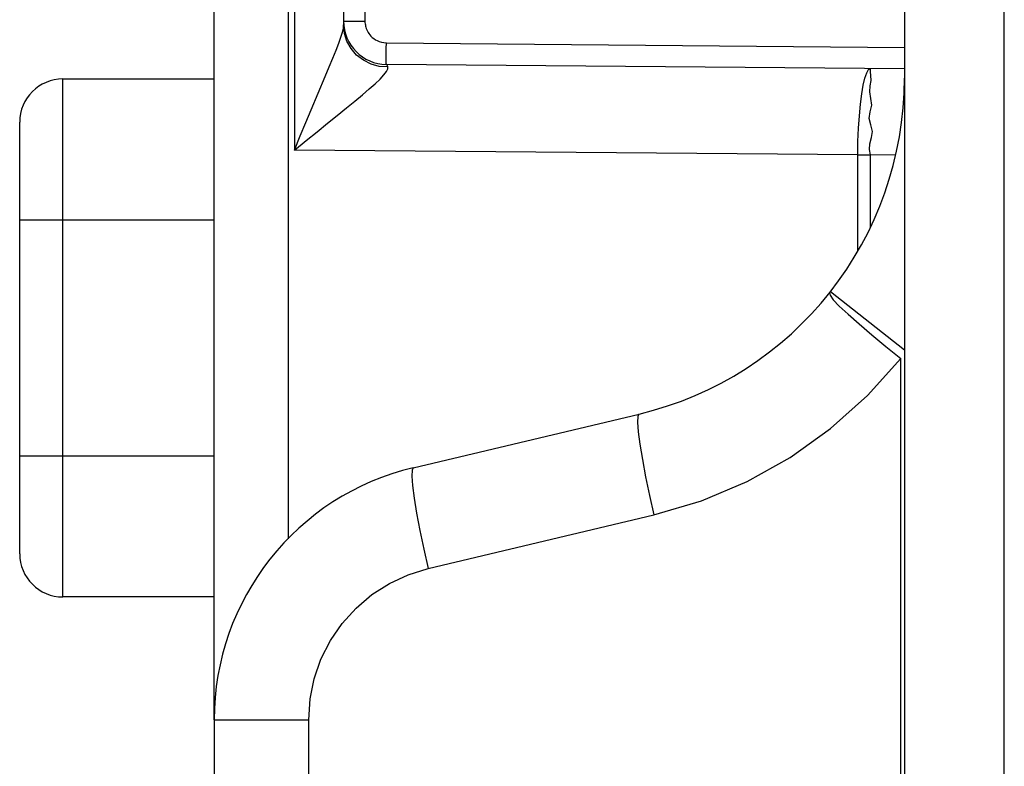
# Model space of a CAD drawing. Header units: millimetres. Extents: x -2579 to 1363, y -329 to 2298.
# Tile 35 of 256: x -2573 to -2562, y 1546 to 1555. Entities that reach past the tile are written whole.
import ezdxf

# ---------------------------------------------------------------- set-up
doc = ezdxf.new("R2010")
doc.units = ezdxf.units.MM
doc.header["$LTSCALE"] = 30.734
doc.layers.get('0').update_dxf_attribs({"linetype": 'CONTINUOUS'})

msp = doc.modelspace()

# ---------------------------------------------------------------- linework, layer by layer
at = {"color": 7}
for p, q in [((-2562.66, 1677.095), (-2562.66, 1503.662)), ((-2561.502, 1503.854), (-2561.502, 1677.095)), ((-2570.66, 1546.969), (-2570.66, 1574.111)), ((-2569.799, 1549.066), (-2569.799, 1572.014)), ((-2569.729, 1567.412), (-2569.729, 1553.568)), ((-2569.16, 1565.964), (-2569.16, 1555.015)), ((-2568.912, 1565.92), (-2568.912, 1555.06)), ((-2569.16, 1555.06), (-2568.912, 1555.06)), ((-2569.15, 1554.919), (-2569.16, 1555.015)), ((-2568.664, 1554.81), (-2562.66, 1554.757)), ((-2562.66, 1554.507), (-2568.664, 1554.56)), ((-2569.535, 1554.034), (-2569.372, 1554.421)), ((-2572.414, 1548.391), (-2572.414, 1554.391)), ((-2572.414, 1554.391), (-2570.66, 1554.391)), ((-2572.914, 1548.891), (-2572.914, 1553.891)), ((-2563.201, 1553.511), (-2569.729, 1553.568)), ((-2563.201, 1552.402), (-2563.201, 1553.511)), ((-2563.201, 1553.511), (-2563.053, 1553.511)), ((-2563.053, 1552.673), (-2563.053, 1553.511)), ((-2562.761, 1553.508), (-2563.053, 1553.511)), ((-2570.66, 1552.754), (-2572.914, 1552.754)), ((-2563.516, 1551.928), (-2562.66, 1551.255)), ((-2562.703, 1503.69), (-2562.703, 1551.153)), ((-2568.353, 1549.888), (-2565.735, 1550.509)), ((-2572.914, 1550.027), (-2570.66, 1550.027)), ((-2568.18, 1548.72), (-2565.563, 1549.342)), ((-2570.66, 1548.391), (-2572.414, 1548.391)), ((-2570.66, 1546.969), (-2570.66, 1505.49)), ((-2570.66, 1546.969), (-2569.564, 1546.969)), ((-2569.564, 1505.49), (-2569.564, 1546.969))]:
    msp.add_line(p, q, dxfattribs=at)
for points in [[(-2569.192, 1554.876), (-2569.174, 1554.934), (-2569.163, 1554.981), (-2569.16, 1555.016)], [(-2568.912, 1555.06), (-2568.912, 1555.045), (-2568.91, 1555.031), (-2568.908, 1555.017), (-2568.906, 1555.003), (-2568.902, 1554.989), (-2568.897, 1554.974), (-2568.891, 1554.96), (-2568.884, 1554.945), (-2568.876, 1554.931), (-2568.867, 1554.916), (-2568.856, 1554.901), (-2568.843, 1554.887), (-2568.828, 1554.873), (-2568.811, 1554.859), (-2568.792, 1554.846), (-2568.771, 1554.835), (-2568.748, 1554.825), (-2568.722, 1554.817), (-2568.694, 1554.812), (-2568.664, 1554.81)], [(-2569.372, 1554.421), (-2569.326, 1554.532), (-2569.284, 1554.633), (-2569.248, 1554.724), (-2569.217, 1554.806), (-2569.192, 1554.876)], [(-2568.842, 1554.563), (-2568.931, 1554.607), (-2569.009, 1554.668), (-2569.073, 1554.742), (-2569.121, 1554.827), (-2569.15, 1554.919)], [(-2568.665, 1554.633), (-2568.665, 1554.745), (-2568.664, 1554.81)], [(-2568.647, 1554.53), (-2568.747, 1554.537), (-2568.842, 1554.563)], [(-2568.795, 1554.336), (-2568.738, 1554.39), (-2568.694, 1554.437), (-2568.664, 1554.476), (-2568.649, 1554.507), (-2568.647, 1554.53)], [(-2568.664, 1554.56), (-2568.665, 1554.568), (-2568.665, 1554.593), (-2568.665, 1554.633)], [(-2568.647, 1554.53), (-2568.651, 1554.543), (-2568.656, 1554.552), (-2568.66, 1554.558), (-2568.664, 1554.56)], [(-2563.201, 1553.511), (-2563.198, 1553.667), (-2563.192, 1553.82), (-2563.182, 1553.965), (-2563.169, 1554.099), (-2563.154, 1554.218), (-2563.137, 1554.32), (-2563.117, 1554.402), (-2563.097, 1554.462), (-2563.075, 1554.499), (-2563.053, 1554.511)], [(-2563.053, 1553.511), (-2563.063, 1553.574), (-2563.062, 1553.641), (-2563.043, 1553.711), (-2563.028, 1553.783), (-2563.049, 1553.858), (-2563.07, 1553.934), (-2563.055, 1554.011), (-2563.038, 1554.088), (-2563.049, 1554.166), (-2563.062, 1554.241), (-2563.055, 1554.311), (-2563.046, 1554.375), (-2563.049, 1554.43), (-2563.053, 1554.473), (-2563.054, 1554.501), (-2563.053, 1554.511)], [(-2569.729, 1553.568), (-2569.595, 1553.677), (-2569.467, 1553.78), (-2569.346, 1553.878), (-2569.233, 1553.969), (-2569.127, 1554.055), (-2569.03, 1554.134), (-2568.941, 1554.208), (-2568.863, 1554.275), (-2568.795, 1554.336)], [(-2569.729, 1553.568), (-2569.662, 1553.732), (-2569.597, 1553.888), (-2569.535, 1554.034)], [(-2563.526, 1551.916), (-2563.522, 1551.887), (-2563.485, 1551.832), (-2563.414, 1551.758), (-2563.311, 1551.666), (-2563.185, 1551.555), (-2563.038, 1551.429), (-2562.875, 1551.294), (-2562.703, 1551.153)], [(-2565.563, 1549.342), (-2565.01, 1549.506), (-2564.484, 1549.728), (-2563.983, 1550.008), (-2563.515, 1550.342), (-2563.089, 1550.723), (-2562.703, 1551.153)], [(-2565.736, 1550.509), (-2565.749, 1550.483), (-2565.752, 1550.414), (-2565.744, 1550.304), (-2565.726, 1550.159), (-2565.697, 1549.983), (-2565.659, 1549.783), (-2565.614, 1549.567), (-2565.563, 1549.342)], [(-2568.353, 1549.888), (-2568.367, 1549.861), (-2568.37, 1549.792), (-2568.362, 1549.683), (-2568.343, 1549.537), (-2568.314, 1549.362), (-2568.277, 1549.162), (-2568.231, 1548.945), (-2568.18, 1548.72)], [(-2569.564, 1546.969), (-2569.548, 1547.21), (-2569.501, 1547.444), (-2569.422, 1547.671), (-2569.313, 1547.886), (-2569.177, 1548.085), (-2569.015, 1548.263), (-2568.831, 1548.419), (-2568.628, 1548.548), (-2568.412, 1548.648), (-2568.18, 1548.72)]]:
    msp.add_lwpolyline(points, dxfattribs=at)
for centre, radius, start, end in [((-2568.66, 1555.06), 0.5, 180, 269.5052), ((-2572.414, 1553.891), 0.5, 90, 180), ((-2566.66, 1554.401), 4, 283.3627, 360), ((-2567.66, 1546.969), 3, 103.3602, 180), ((-2572.414, 1548.891), 0.5, 180, 270)]:
    msp.add_arc(centre, radius, start, end, dxfattribs=at)

doc.saveas('drawing.dxf')
